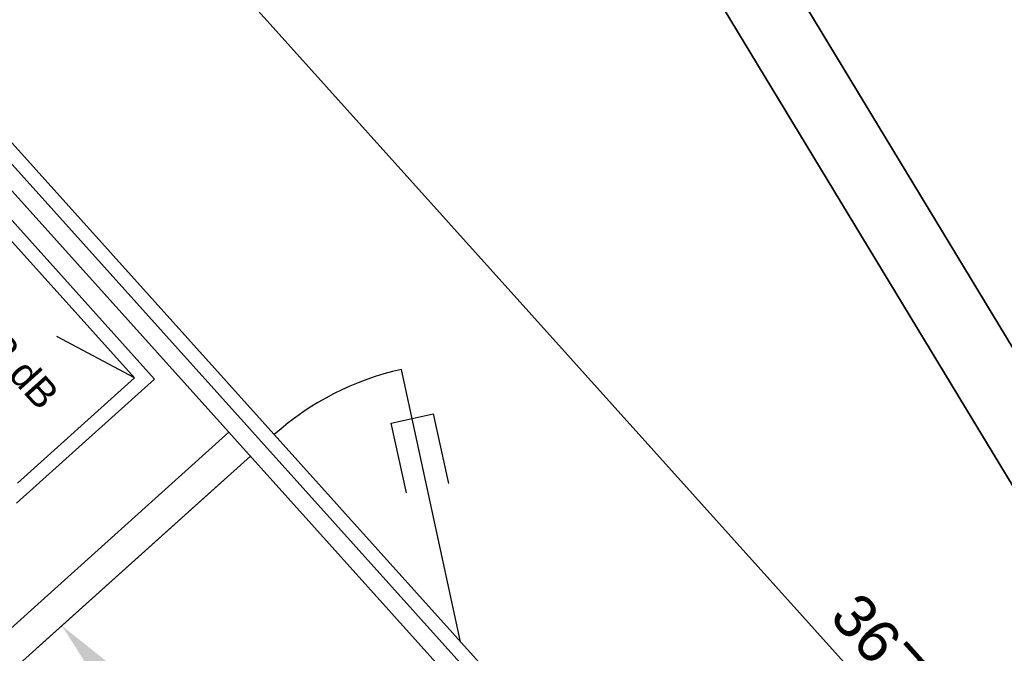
# Model space of a CAD drawing. Header units: millimetres. Extents: x -5775 to 72913, y -36825 to 83180.
# Tile 43 of 48: x 50371 to 51750, y 63395 to 64282. Entities that reach past the tile are written whole.
import ezdxf
from ezdxf.enums import TextEntityAlignment as Align

# ---------------------------------------------------------------- set-up
doc = ezdxf.new("R2010")
doc.units = ezdxf.units.MM
doc.header["$LTSCALE"] = 0.3
doc.layers.add('PI_TGTR_Trassen-100', color=6, linetype='Continuous', lineweight=35)
doc.layers.add('RLT 1', color=253, linetype='Continuous')
doc.styles.add('Arial', font='arial.ttf', dxfattribs={"width": 0.95, "height": 1.8})
doc.styles.add('ROMANS8', font='arial.ttf')

# ---------------------------------------------------------------- blocks, each defined once
blk = doc.blocks.new('RLT1')
at = {"layer": 'RLT 1', "ltscale": 10}
for p, q in [((42152.1, -84456.5), (44497.2, -87064.1)), ((41798.5, -84661.5), (44256, -87394)), ((41826.8, -84663), (44257.5, -87365.8)), ((41810, -84711.7), (44207.3, -87377.3)), ((42337.9, -85339.8), (41889.9, -84841.6)), ((42309.7, -85338.3), (41888.4, -84869.9)), ((42309.7, -85338.3), (42201.2, -85280.5)), ((42766.3, -85707.7), (42683.4, -85326.6)), ((42144.6, -85513.7), (42337.9, -85339.8)), ((42146.1, -85485.4), (42309.7, -85338.3)), ((41739.3, -86046.3), (42441.9, -85414.4)), ((41769.4, -86079.7), (42472, -85447.8)), ((42436.3, -85479.9), (42172.4, -85717.3))]:
    blk.add_line(p, q, dxfattribs=at)
at = {"layer": 'RLT 1'}
blk.add_lwpolyline([(42690.5, -85499.1), (42669.1, -85401.4), (42727.7, -85388.6), (42749.1, -85486.2)], dxfattribs=at)
at = {"layer": 'RLT 1', "ltscale": 10}
blk.add_arc((42766.3, -85707.7), 390, 102.266, 131.966, dxfattribs=at)
at = {"layer": 'RLT 1'}
blk.add_solid([(42274.7, -85738.3), (42253.8, -85757), (42208.1, -85685.2)], dxfattribs=at)
at = {"layer": 'RLT 1', "ltscale": 10, "style": 'Arial'}
blk.add_text('Schalldämpfer 23 dB', height=40, rotation=311.966, dxfattribs=at).set_placement((42018.9, -85179.5), align=Align.MIDDLE_CENTER)
at = {"layer": 'RLT 1', "ltscale": 10, "insert": (43365.3, -85723.8), "char_height": 60, "attachment_point": 5, "rotation": 311.966, "style": 'ROMANS8'}
blk.add_mtext('\\A1;3675', dxfattribs=at)
at = {"layer": 'RLT 1', "ltscale": 10, "style": 'Arial'}
blk.add_attdef('TYP', text='', height=40, rotation=311.966, dxfattribs=at).set_placement((42994.8, -86739.5), align=Align.MIDDLE_CENTER)

msp = doc.modelspace()

# ---------------------------------------------------------------- linework, layer by layer
at = {"layer": 'PI_TGTR_Trassen-100'}
msp.add_lwpolyline([(50113.2, 66546.1), (50113.2, 83079.9), (69767.5, 83079.9), (69767.5, 83179.9), (50013.2, 83179.9), (50013.2, 66518.2), (54179.9, 59633.6), (53459.4, 58912.8), (65643, 46735.8), (65713.7, 46806.5), (53600.8, 58912.8), (54306, 59618.3), (50113.2, 66546.1)], dxfattribs=at)

# ---------------------------------------------------------------- block references
at = {"layer": 'RLT 1'}
msp.add_blockref('RLT1', (8222.3, 149119.1, -91039), dxfattribs=at)

doc.saveas('drawing.dxf')
